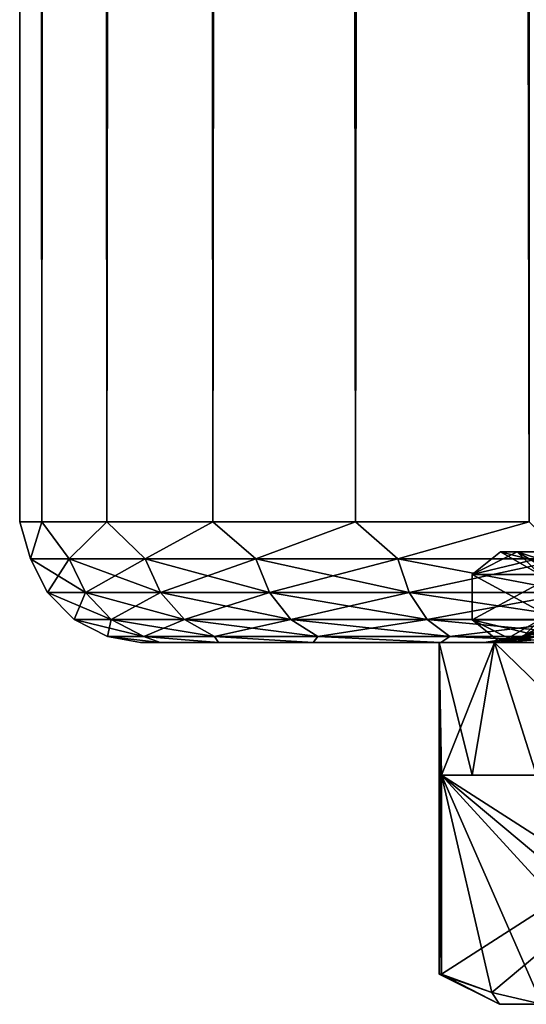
# Model space of a CAD drawing. Extents: x -54 to 446, y -6 to 1844.
# Tile 2 of 196: x -19 to -11, y -6 to 10. Entities that reach past the tile are written whole.
import ezdxf

# ---------------------------------------------------------------- set-up
doc = ezdxf.new("R2010")
doc.units = 0
doc.header["$LTSCALE"] = 52.148148
for name, color, linetype in [('109', 7, 'CONTINUOUS'), ('112', 7, 'CONTINUOUS'), ('115', 7, 'CONTINUOUS'), ('122', 7, 'CONTINUOUS'), ('123', 7, 'CONTINUOUS'), ('736', 7, 'CONTINUOUS'), ('737', 7, 'CONTINUOUS'), ('738', 7, 'CONTINUOUS'), ('742', 7, 'CONTINUOUS'), ('743', 7, 'CONTINUOUS'), ('748', 7, 'CONTINUOUS'), ('749', 7, 'CONTINUOUS'), ('755', 7, 'CONTINUOUS'), ('758', 7, 'CONTINUOUS'), ('759', 7, 'CONTINUOUS')]:
    doc.layers.add(name, color=color, linetype=linetype)

msp = doc.modelspace()

# ---------------------------------------------------------------- linework, layer by layer
at = {"layer": '109', "color": 7, "linetype": 'CONTINUOUS'}
for points in [[(-16.673, 0, 3.317), (-17, 0, 0), (-16.673, 0, -3.317), (-16.673, 0, 3.317)], [(-15.706, 0, 6.506), (-16.673, 0, 3.317), (-15.706, 0, -6.506), (-15.706, 0, 6.506)], [(-16.673, 0, 3.317), (-16.673, 0, -3.317), (-15.706, 0, -6.506), (-16.673, 0, 3.317)], [(-14.135, 0, 9.445), (-15.706, 0, 6.506), (-14.135, 0, -9.445), (-14.135, 0, 9.445)], [(-15.706, 0, 6.506), (-15.706, 0, -6.506), (-14.135, 0, -9.445), (-15.706, 0, 6.506)], [(-12.021, 0, 12.021), (-14.135, 0, 9.445), (-12.021, 0, -12.021), (-12.021, 0, 12.021)], [(-14.135, 0, 9.445), (-14.135, 0, -9.445), (-12.021, 0, -12.021), (-14.135, 0, 9.445)], [(-9.445, 0, 14.135), (-12.021, 0, 12.021), (-10.181, 0, 4.903), (-9.445, 0, 14.135)], [(-12.021, 0, 12.021), (-12.021, 0, -12.021), (-11.3, 0), (-12.021, 0, 12.021)], [(-10.181, 0, 4.903), (-12.021, 0, 12.021), (-11.017, 0, 2.514), (-10.181, 0, 4.903)], [(-11.017, 0, 2.514), (-12.021, 0, 12.021), (-11.3, 0), (-11.017, 0, 2.514)], [(-12.021, 0, -12.021), (-9.445, 0, -14.135), (-11.017, 0, -2.514), (-12.021, 0, -12.021)], [(-11.3, 0), (-12.021, 0, -12.021), (-11.017, 0, -2.514), (-11.3, 0)], [(-11.017, 0, -2.514), (-9.445, 0, -14.135), (-10.181, 0, -4.903), (-11.017, 0, -2.514)]]:
    msp.add_3dface(points, dxfattribs=at)
at = {"layer": '112', "color": 7, "linetype": 'CONTINUOUS'}
for points in [[(-19, 1758), (-18.635, 1758, -3.707), (-19, 2), (-19, 1758)], [(-19, 2), (-18.635, 1758, -3.707), (-18.635, 2, -3.707), (-19, 2)], [(-18.635, 1758, 3.707), (-19, 1758), (-18.635, 2, 3.707), (-18.635, 1758, 3.707)], [(-18.635, 2, 3.707), (-19, 1758), (-19, 2), (-18.635, 2, 3.707)], [(-18.635, 1758, -3.707), (-17.554, 1758, -7.271), (-18.635, 2, -3.707), (-18.635, 1758, -3.707)], [(-18.635, 2, -3.707), (-17.554, 1758, -7.271), (-17.554, 2, -7.271), (-18.635, 2, -3.707)], [(-17.554, 1758, 7.271), (-18.635, 1758, 3.707), (-17.554, 2, 7.271), (-17.554, 1758, 7.271)], [(-17.554, 2, 7.271), (-18.635, 1758, 3.707), (-18.635, 2, 3.707), (-17.554, 2, 7.271)], [(-17.554, 1758, -7.271), (-15.798, 1758, -10.556), (-17.554, 2, -7.271), (-17.554, 1758, -7.271)], [(-17.554, 2, -7.271), (-15.798, 1758, -10.556), (-15.798, 2, -10.556), (-17.554, 2, -7.271)], [(-15.798, 1758, 10.556), (-17.554, 1758, 7.271), (-15.798, 2, 10.556), (-15.798, 1758, 10.556)], [(-15.798, 2, 10.556), (-17.554, 1758, 7.271), (-17.554, 2, 7.271), (-15.798, 2, 10.556)], [(-15.798, 1758, -10.556), (-13.435, 1758, -13.435), (-15.798, 2, -10.556), (-15.798, 1758, -10.556)], [(-15.798, 2, -10.556), (-13.435, 1758, -13.435), (-13.435, 2, -13.435), (-15.798, 2, -10.556)], [(-13.435, 1758, 13.435), (-15.798, 1758, 10.556), (-13.435, 2, 13.435), (-13.435, 1758, 13.435)], [(-13.435, 2, 13.435), (-15.798, 1758, 10.556), (-15.798, 2, 10.556), (-13.435, 2, 13.435)], [(-13.435, 1758, -13.435), (-10.556, 1758, -15.798), (-13.435, 2, -13.435), (-13.435, 1758, -13.435)], [(-13.435, 2, -13.435), (-10.556, 1758, -15.798), (-10.556, 2, -15.798), (-13.435, 2, -13.435)], [(-10.556, 1758, 15.798), (-13.435, 1758, 13.435), (-10.556, 2, 15.798), (-10.556, 1758, 15.798)], [(-10.556, 2, 15.798), (-13.435, 1758, 13.435), (-13.435, 2, 13.435), (-10.556, 2, 15.798)]]:
    msp.add_3dface(points, dxfattribs=at)
at = {"layer": '115', "color": 7, "linetype": 'CONTINUOUS'}
for points in [[(-18.635, 2, 3.707), (-19, 2), (-18.822, 1.384, 1.744), (-18.635, 2, 3.707)], [(-19, 2), (-18.635, 2, -3.707), (-18.822, 1.384, -1.744), (-19, 2)], [(-19, 2), (-18.822, 1.384, -1.744), (-18.822, 1.384, 1.744), (-19, 2)], [(-18.635, 2, 3.707), (-18.822, 1.384, 1.744), (-18.181, 1.384, 5.173), (-18.635, 2, 3.707)], [(-18.635, 2, -3.707), (-18.181, 1.384, -5.173), (-18.822, 1.384, -1.744), (-18.635, 2, -3.707)], [(-17.554, 2, 7.271), (-18.635, 2, 3.707), (-18.181, 1.384, 5.173), (-17.554, 2, 7.271)], [(-18.635, 2, -3.707), (-17.554, 2, -7.271), (-18.181, 1.384, -5.173), (-18.635, 2, -3.707)], [(-17.554, 2, 7.271), (-18.181, 1.384, 5.173), (-16.921, 1.384, 8.426), (-17.554, 2, 7.271)], [(-17.554, 2, -7.271), (-16.921, 1.384, -8.426), (-18.181, 1.384, -5.173), (-17.554, 2, -7.271)], [(-15.798, 2, 10.556), (-17.554, 2, 7.271), (-16.921, 1.384, 8.426), (-15.798, 2, 10.556)], [(-17.554, 2, -7.271), (-15.798, 2, -10.556), (-16.921, 1.384, -8.426), (-17.554, 2, -7.271)], [(-15.798, 2, 10.556), (-16.921, 1.384, 8.426), (-15.085, 1.384, 11.391), (-15.798, 2, 10.556)], [(-15.798, 2, -10.556), (-15.085, 1.384, -11.391), (-16.921, 1.384, -8.426), (-15.798, 2, -10.556)], [(-13.435, 2, 13.435), (-15.798, 2, 10.556), (-15.085, 1.384, 11.391), (-13.435, 2, 13.435)], [(-15.798, 2, -10.556), (-13.435, 2, -13.435), (-15.085, 1.384, -11.391), (-15.798, 2, -10.556)], [(-13.435, 2, 13.435), (-15.085, 1.384, 11.391), (-12.735, 1.384, 13.969), (-13.435, 2, 13.435)], [(-13.435, 2, -13.435), (-12.735, 1.384, -13.969), (-15.085, 1.384, -11.391), (-13.435, 2, -13.435)], [(-10.556, 2, 15.798), (-13.435, 2, 13.435), (-12.735, 1.384, 13.969), (-10.556, 2, 15.798)], [(-13.435, 2, -13.435), (-10.556, 2, -15.798), (-12.735, 1.384, -13.969), (-13.435, 2, -13.435)], [(-10.556, 2, 15.798), (-12.735, 1.384, 13.969), (-9.951, 1.384, 16.071), (-10.556, 2, 15.798)], [(-10.556, 2, -15.798), (-9.951, 1.384, -16.071), (-12.735, 1.384, -13.969), (-10.556, 2, -15.798)], [(-18.539, 0.825, -1.718), (-18.539, 0.825, 1.718), (-18.822, 1.384, -1.744), (-18.539, 0.825, -1.718)], [(-18.181, 1.384, -5.173), (-18.539, 0.825, -1.718), (-18.822, 1.384, -1.744), (-18.181, 1.384, -5.173)], [(-18.539, 0.825, 1.718), (-17.908, 0.825, 5.095), (-18.822, 1.384, 1.744), (-18.539, 0.825, 1.718)], [(-18.822, 1.384, -1.744), (-18.539, 0.825, 1.718), (-18.822, 1.384, 1.744), (-18.822, 1.384, -1.744)], [(-18.822, 1.384, 1.744), (-17.908, 0.825, 5.095), (-18.181, 1.384, 5.173), (-18.822, 1.384, 1.744)], [(-17.908, 0.825, -5.095), (-18.539, 0.825, -1.718), (-18.181, 1.384, -5.173), (-17.908, 0.825, -5.095)], [(-16.921, 1.384, -8.426), (-17.908, 0.825, -5.095), (-18.181, 1.384, -5.173), (-16.921, 1.384, -8.426)], [(-17.908, 0.825, 5.095), (-16.667, 0.825, 8.299), (-18.181, 1.384, 5.173), (-17.908, 0.825, 5.095)], [(-18.181, 1.384, 5.173), (-16.667, 0.825, 8.299), (-16.921, 1.384, 8.426), (-18.181, 1.384, 5.173)], [(-16.667, 0.825, -8.299), (-17.908, 0.825, -5.095), (-16.921, 1.384, -8.426), (-16.667, 0.825, -8.299)], [(-15.085, 1.384, -11.391), (-16.667, 0.825, -8.299), (-16.921, 1.384, -8.426), (-15.085, 1.384, -11.391)], [(-16.667, 0.825, 8.299), (-14.858, 0.825, 11.22), (-16.921, 1.384, 8.426), (-16.667, 0.825, 8.299)], [(-16.921, 1.384, 8.426), (-14.858, 0.825, 11.22), (-15.085, 1.384, 11.391), (-16.921, 1.384, 8.426)], [(-14.858, 0.825, -11.22), (-16.667, 0.825, -8.299), (-15.085, 1.384, -11.391), (-14.858, 0.825, -11.22)], [(-12.735, 1.384, -13.969), (-14.858, 0.825, -11.22), (-15.085, 1.384, -11.391), (-12.735, 1.384, -13.969)], [(-14.858, 0.825, 11.22), (-12.543, 0.825, 13.759), (-15.085, 1.384, 11.391), (-14.858, 0.825, 11.22)], [(-15.085, 1.384, 11.391), (-12.543, 0.825, 13.759), (-12.735, 1.384, 13.969), (-15.085, 1.384, 11.391)], [(-12.543, 0.825, -13.759), (-14.858, 0.825, -11.22), (-12.735, 1.384, -13.969), (-12.543, 0.825, -13.759)], [(-9.951, 1.384, -16.071), (-12.543, 0.825, -13.759), (-12.735, 1.384, -13.969), (-9.951, 1.384, -16.071)], [(-12.543, 0.825, 13.759), (-9.802, 0.825, 15.83), (-12.735, 1.384, 13.969), (-12.543, 0.825, 13.759)], [(-12.735, 1.384, 13.969), (-9.802, 0.825, 15.83), (-9.951, 1.384, 16.071), (-12.735, 1.384, 13.969)], [(-9.802, 0.825, -15.83), (-12.543, 0.825, -13.759), (-9.951, 1.384, -16.071), (-9.802, 0.825, -15.83)], [(-18.099, 0.382, -1.677), (-18.099, 0.382, 1.677), (-18.539, 0.825, -1.718), (-18.099, 0.382, -1.677)], [(-17.908, 0.825, -5.095), (-18.099, 0.382, -1.677), (-18.539, 0.825, -1.718), (-17.908, 0.825, -5.095)], [(-18.099, 0.382, 1.677), (-17.482, 0.382, 4.974), (-18.539, 0.825, 1.718), (-18.099, 0.382, 1.677)], [(-18.539, 0.825, -1.718), (-18.099, 0.382, 1.677), (-18.539, 0.825, 1.718), (-18.539, 0.825, -1.718)], [(-18.539, 0.825, 1.718), (-17.482, 0.382, 4.974), (-17.908, 0.825, 5.095), (-18.539, 0.825, 1.718)], [(-17.482, 0.382, -4.974), (-18.099, 0.382, -1.677), (-17.908, 0.825, -5.095), (-17.482, 0.382, -4.974)], [(-16.667, 0.825, -8.299), (-17.482, 0.382, -4.974), (-17.908, 0.825, -5.095), (-16.667, 0.825, -8.299)], [(-17.482, 0.382, 4.974), (-16.271, 0.382, 8.102), (-17.908, 0.825, 5.095), (-17.482, 0.382, 4.974)], [(-17.908, 0.825, 5.095), (-16.271, 0.382, 8.102), (-16.667, 0.825, 8.299), (-17.908, 0.825, 5.095)], [(-16.271, 0.382, -8.102), (-17.482, 0.382, -4.974), (-16.667, 0.825, -8.299), (-16.271, 0.382, -8.102)], [(-14.858, 0.825, -11.22), (-16.271, 0.382, -8.102), (-16.667, 0.825, -8.299), (-14.858, 0.825, -11.22)], [(-16.271, 0.382, 8.102), (-14.505, 0.382, 10.954), (-16.667, 0.825, 8.299), (-16.271, 0.382, 8.102)], [(-16.667, 0.825, 8.299), (-14.505, 0.382, 10.954), (-14.858, 0.825, 11.22), (-16.667, 0.825, 8.299)], [(-14.505, 0.382, -10.954), (-16.271, 0.382, -8.102), (-14.858, 0.825, -11.22), (-14.505, 0.382, -10.954)], [(-12.543, 0.825, -13.759), (-14.505, 0.382, -10.954), (-14.858, 0.825, -11.22), (-12.543, 0.825, -13.759)], [(-14.505, 0.382, 10.954), (-12.245, 0.382, 13.432), (-14.858, 0.825, 11.22), (-14.505, 0.382, 10.954)], [(-14.858, 0.825, 11.22), (-12.245, 0.382, 13.432), (-12.543, 0.825, 13.759), (-14.858, 0.825, 11.22)], [(-12.245, 0.382, -13.432), (-14.505, 0.382, -10.954), (-12.543, 0.825, -13.759), (-12.245, 0.382, -13.432)], [(-9.802, 0.825, -15.83), (-12.245, 0.382, -13.432), (-12.543, 0.825, -13.759), (-9.802, 0.825, -15.83)], [(-12.245, 0.382, 13.432), (-9.568, 0.382, 15.454), (-12.543, 0.825, 13.759), (-12.245, 0.382, 13.432)], [(-12.543, 0.825, 13.759), (-9.568, 0.382, 15.454), (-9.802, 0.825, 15.83), (-12.543, 0.825, 13.759)], [(-9.568, 0.382, -15.454), (-12.245, 0.382, -13.432), (-9.802, 0.825, -15.83), (-9.568, 0.382, -15.454)], [(-17.543, 0.098, -1.626), (-17.543, 0.098, 1.626), (-18.099, 0.382, -1.677), (-17.543, 0.098, -1.626)], [(-17.482, 0.382, -4.974), (-17.543, 0.098, -1.626), (-18.099, 0.382, -1.677), (-17.482, 0.382, -4.974)], [(-17.543, 0.098, 1.626), (-16.945, 0.098, 4.821), (-18.099, 0.382, 1.677), (-17.543, 0.098, 1.626)], [(-18.099, 0.382, -1.677), (-17.543, 0.098, 1.626), (-18.099, 0.382, 1.677), (-18.099, 0.382, -1.677)], [(-18.099, 0.382, 1.677), (-16.945, 0.098, 4.821), (-17.482, 0.382, 4.974), (-18.099, 0.382, 1.677)], [(-16.945, 0.098, -4.821), (-17.543, 0.098, -1.626), (-17.482, 0.382, -4.974), (-16.945, 0.098, -4.821)], [(-16.271, 0.382, -8.102), (-16.945, 0.098, -4.821), (-17.482, 0.382, -4.974), (-16.271, 0.382, -8.102)], [(-16.945, 0.098, 4.821), (-15.771, 0.098, 7.853), (-17.482, 0.382, 4.974), (-16.945, 0.098, 4.821)], [(-17.482, 0.382, 4.974), (-15.771, 0.098, 7.853), (-16.271, 0.382, 8.102), (-17.482, 0.382, 4.974)], [(-15.771, 0.098, -7.853), (-16.945, 0.098, -4.821), (-16.271, 0.382, -8.102), (-15.771, 0.098, -7.853)], [(-14.505, 0.382, -10.954), (-15.771, 0.098, -7.853), (-16.271, 0.382, -8.102), (-14.505, 0.382, -10.954)], [(-15.771, 0.098, 7.853), (-14.059, 0.098, 10.617), (-16.271, 0.382, 8.102), (-15.771, 0.098, 7.853)], [(-16.271, 0.382, 8.102), (-14.059, 0.098, 10.617), (-14.505, 0.382, 10.954), (-16.271, 0.382, 8.102)], [(-14.059, 0.098, -10.617), (-15.771, 0.098, -7.853), (-14.505, 0.382, -10.954), (-14.059, 0.098, -10.617)], [(-12.245, 0.382, -13.432), (-14.059, 0.098, -10.617), (-14.505, 0.382, -10.954), (-12.245, 0.382, -13.432)], [(-14.059, 0.098, 10.617), (-11.869, 0.098, 13.02), (-14.505, 0.382, 10.954), (-14.059, 0.098, 10.617)], [(-14.505, 0.382, 10.954), (-11.869, 0.098, 13.02), (-12.245, 0.382, 13.432), (-14.505, 0.382, 10.954)], [(-11.869, 0.098, -13.02), (-14.059, 0.098, -10.617), (-12.245, 0.382, -13.432), (-11.869, 0.098, -13.02)], [(-9.568, 0.382, -15.454), (-11.869, 0.098, -13.02), (-12.245, 0.382, -13.432), (-9.568, 0.382, -15.454)], [(-11.869, 0.098, 13.02), (-9.275, 0.098, 14.979), (-12.245, 0.382, 13.432), (-11.869, 0.098, 13.02)], [(-12.245, 0.382, 13.432), (-9.275, 0.098, 14.979), (-9.568, 0.382, 15.454), (-12.245, 0.382, 13.432)], [(-9.275, 0.098, -14.979), (-11.869, 0.098, -13.02), (-9.568, 0.382, -15.454), (-9.275, 0.098, -14.979)], [(-17, 0, 0), (-16.673, 0, 3.317), (-17.543, 0.098, 1.626), (-17, 0, 0)], [(-17.543, 0.098, 1.626), (-16.673, 0, 3.317), (-16.945, 0.098, 4.821), (-17.543, 0.098, 1.626)], [(-16.673, 0, -3.317), (-17, 0, 0), (-17.543, 0.098, -1.626), (-16.673, 0, -3.317)], [(-17.543, 0.098, -1.626), (-17, 0, 0), (-17.543, 0.098, 1.626), (-17.543, 0.098, -1.626)], [(-16.945, 0.098, -4.821), (-16.673, 0, -3.317), (-17.543, 0.098, -1.626), (-16.945, 0.098, -4.821)], [(-16.673, 0, 3.317), (-15.706, 0, 6.506), (-16.945, 0.098, 4.821), (-16.673, 0, 3.317)], [(-16.945, 0.098, 4.821), (-15.706, 0, 6.506), (-15.771, 0.098, 7.853), (-16.945, 0.098, 4.821)], [(-15.706, 0, -6.506), (-16.673, 0, -3.317), (-16.945, 0.098, -4.821), (-15.706, 0, -6.506)], [(-15.771, 0.098, -7.853), (-15.706, 0, -6.506), (-16.945, 0.098, -4.821), (-15.771, 0.098, -7.853)], [(-15.706, 0, 6.506), (-14.135, 0, 9.445), (-15.771, 0.098, 7.853), (-15.706, 0, 6.506)], [(-15.771, 0.098, 7.853), (-14.135, 0, 9.445), (-14.059, 0.098, 10.617), (-15.771, 0.098, 7.853)], [(-14.135, 0, -9.445), (-15.706, 0, -6.506), (-15.771, 0.098, -7.853), (-14.135, 0, -9.445)], [(-14.059, 0.098, -10.617), (-14.135, 0, -9.445), (-15.771, 0.098, -7.853), (-14.059, 0.098, -10.617)], [(-14.135, 0, 9.445), (-12.021, 0, 12.021), (-14.059, 0.098, 10.617), (-14.135, 0, 9.445)], [(-12.021, 0, -12.021), (-14.135, 0, -9.445), (-14.059, 0.098, -10.617), (-12.021, 0, -12.021)], [(-14.059, 0.098, 10.617), (-12.021, 0, 12.021), (-11.869, 0.098, 13.02), (-14.059, 0.098, 10.617)], [(-11.869, 0.098, -13.02), (-12.021, 0, -12.021), (-14.059, 0.098, -10.617), (-11.869, 0.098, -13.02)], [(-12.021, 0, 12.021), (-9.445, 0, 14.135), (-11.869, 0.098, 13.02), (-12.021, 0, 12.021)], [(-9.445, 0, -14.135), (-12.021, 0, -12.021), (-11.869, 0.098, -13.02), (-9.445, 0, -14.135)], [(-11.869, 0.098, 13.02), (-9.445, 0, 14.135), (-9.275, 0.098, 14.979), (-11.869, 0.098, 13.02)], [(-9.275, 0.098, -14.979), (-9.445, 0, -14.135), (-11.869, 0.098, -13.02), (-9.275, 0.098, -14.979)]]:
    msp.add_3dface(points, dxfattribs=at)
at = {"layer": '122', "color": 7, "linetype": 'CONTINUOUS'}
for points in [[(-10.682, 0.098), (-10.124, 0.382), (-9.903, 0.382, 2.105), (-10.682, 0.098)], [(-10.449, 0.098, 2.221), (-10.682, 0.098), (-9.903, 0.382, 2.105), (-10.449, 0.098, 2.221)], [(-11.017, 0, 2.514), (-11.3, 0), (-10.449, 0.098, 2.221), (-11.017, 0, 2.514)], [(-11.3, 0), (-10.682, 0.098), (-10.449, 0.098, 2.221), (-11.3, 0)], [(-10.181, 0, 4.903), (-11.017, 0, 2.514), (-9.758, 0.098, 4.345), (-10.181, 0, 4.903)], [(-9.758, 0.098, 4.345), (-11.017, 0, 2.514), (-10.449, 0.098, 2.221), (-9.758, 0.098, 4.345)]]:
    msp.add_3dface(points, dxfattribs=at)
at = {"layer": '123', "color": 7, "linetype": 'CONTINUOUS'}
for points in [[(-10.682, 0.098), (-10.449, 0.098, -2.221), (-10.124, 0.382), (-10.682, 0.098)], [(-11.3, 0), (-11.017, 0, -2.514), (-10.682, 0.098), (-11.3, 0)], [(-11.017, 0, -2.514), (-10.181, 0, -4.903), (-9.758, 0.098, -4.345), (-11.017, 0, -2.514)], [(-10.682, 0.098), (-11.017, 0, -2.514), (-10.449, 0.098, -2.221), (-10.682, 0.098)], [(-10.449, 0.098, -2.221), (-11.017, 0, -2.514), (-9.758, 0.098, -4.345), (-10.449, 0.098, -2.221)]]:
    msp.add_3dface(points, dxfattribs=at)
at = {"layer": '736', "color": 7, "linetype": 'CONTINUOUS'}
for points in [[(-10.28, 0), (-9.262, 0, -4.46), (-12.05, 0), (-10.28, 0)], [(-11.133, 0, 4.611), (-10.28, 0), (-12.05, 0), (-11.133, 0, 4.611)], [(-12.05, 0), (-9.262, 0, -4.46), (-11.133, 0, -4.611), (-12.05, 0)], [(-10.28, 0), (-11.133, 0, 4.611), (-9.262, 0, 4.46), (-10.28, 0)], [(-9.262, 0, -4.46), (-6.409, 0, -8.037), (-11.133, 0, -4.611), (-9.262, 0, -4.46)], [(-11.133, 0, -4.611), (-6.409, 0, -8.037), (-8.521, 0, -8.521), (-11.133, 0, -4.611)], [(-11.133, 0, 4.611), (-8.521, 0, 8.521), (-6.409, 0, 8.037), (-11.133, 0, 4.611)], [(-9.262, 0, 4.46), (-11.133, 0, 4.611), (-6.409, 0, 8.037), (-9.262, 0, 4.46)]]:
    msp.add_3dface(points, dxfattribs=at)
at = {"layer": '737', "color": 7, "linetype": 'CONTINUOUS'}
for points in [[(-12.05, 0), (-11.133, 0, -4.611), (-12.008, -2.2, -1.001), (-12.05, 0)], [(-12.05, -5.5), (-12.05, 0), (-12.008, -2.2, -1.001), (-12.05, -5.5)], [(-12.008, -2.2, -1.001), (-11.133, 0, -4.611), (-11.5, -2.2, -3.6), (-12.008, -2.2, -1.001)], [(-11.5, -2.2, -3.6), (-11.133, 0, -4.611), (-10.436, -2.2, -6.025), (-11.5, -2.2, -3.6)], [(-11.133, 0, -4.611), (-8.521, 0, -8.521), (-10.436, -2.2, -6.025), (-11.133, 0, -4.611)], [(-12.04, -5.5, -0.501), (-12.05, -5.5), (-12.008, -2.2, -1.001), (-12.04, -5.5, -0.501)], [(-12.008, -5.5, -1.001), (-12.04, -5.5, -0.501), (-12.008, -2.2, -1.001), (-12.008, -5.5, -1.001)]]:
    msp.add_3dface(points, dxfattribs=at)
at = {"layer": '738', "color": 7, "linetype": 'CONTINUOUS'}
msp.add_3dface([(-11.05, -6), (-10.347, -6, -3.879), (-10.347, -6, 3.879), (-11.05, -6)], dxfattribs=at)
at = {"layer": '742', "color": 7, "linetype": 'CONTINUOUS'}
for points in [[(-11.133, 0, 4.611), (-12.05, 0), (-11.5, -2.2, 3.6), (-11.133, 0, 4.611)], [(-12.05, 0), (-12.05, -5.5), (-12.04, -5.5, 0.501), (-12.05, 0)], [(-11.5, -2.2, 3.6), (-12.05, 0), (-12.008, -2.2, 1.001), (-11.5, -2.2, 3.6)], [(-12.008, -2.2, 1.001), (-12.05, 0), (-12.008, -5.5, 1.001), (-12.008, -2.2, 1.001)], [(-12.008, -5.5, 1.001), (-12.05, 0), (-12.04, -5.5, 0.501), (-12.008, -5.5, 1.001)], [(-10.436, -2.2, 6.025), (-11.133, 0, 4.611), (-11.5, -2.2, 3.6), (-10.436, -2.2, 6.025)], [(-8.521, 0, 8.521), (-11.133, 0, 4.611), (-8.867, -2.2, 8.159), (-8.521, 0, 8.521)], [(-8.867, -2.2, 8.159), (-11.133, 0, 4.611), (-10.436, -2.2, 6.025), (-8.867, -2.2, 8.159)]]:
    msp.add_3dface(points, dxfattribs=at)
at = {"layer": '743', "color": 7, "linetype": 'CONTINUOUS'}
for points in [[(-12.008, -2.2, -1.001), (-11.5, -2.2, -3.6), (-10.436, -2.2, -6.025), (-12.008, -2.2, -1.001)], [(-12.008, -2.2, -1.001), (-10.436, -2.2, -6.025), (-8.867, -2.2, -8.159), (-12.008, -2.2, -1.001)], [(-12.008, -2.2, -1.001), (-8.867, -2.2, -8.159), (-6.871, -2.2, -9.899), (-12.008, -2.2, -1.001)], [(-6.871, -2.2, 9.899), (-11.5, -2.2, 3.6), (-12.008, -2.2, 1.001), (-6.871, -2.2, 9.899)], [(-6.871, -2.2, 9.899), (-10.436, -2.2, 6.025), (-11.5, -2.2, 3.6), (-6.871, -2.2, 9.899)]]:
    msp.add_3dface(points, dxfattribs=at)
at = {"layer": '748', "color": 7, "linetype": 'CONTINUOUS'}
for points in [[(-12.008, -5.5, -1.001), (-12.008, -2.2, -1.001), (-6.871, -2.2, -9.899), (-12.008, -5.5, -1.001)], [(-12.008, -5.5, -1.001), (-6.871, -2.2, -9.899), (-11.174, -5.806, -2.446), (-12.008, -5.5, -1.001)], [(-6.871, -2.2, -9.899), (-10.347, -6, -3.879), (-11.174, -5.806, -2.446), (-6.871, -2.2, -9.899)]]:
    msp.add_3dface(points, dxfattribs=at)
at = {"layer": '749', "color": 7, "linetype": 'CONTINUOUS'}
for points in [[(-10.347, -6, 3.879), (-8.532, -6, 7.021), (-12.008, -2.2, 1.001), (-10.347, -6, 3.879)], [(-10.347, -6, 3.879), (-12.008, -2.2, 1.001), (-11.174, -5.806, 2.446), (-10.347, -6, 3.879)], [(-12.008, -2.2, 1.001), (-8.532, -6, 7.021), (-7.705, -5.806, 8.454), (-12.008, -2.2, 1.001)], [(-6.871, -5.5, 9.899), (-6.871, -2.2, 9.899), (-12.008, -2.2, 1.001), (-6.871, -5.5, 9.899)], [(-6.871, -5.5, 9.899), (-12.008, -2.2, 1.001), (-7.705, -5.806, 8.454), (-6.871, -5.5, 9.899)], [(-12.008, -2.2, 1.001), (-12.008, -5.5, 1.001), (-11.174, -5.806, 2.446), (-12.008, -2.2, 1.001)]]:
    msp.add_3dface(points, dxfattribs=at)
at = {"layer": '755', "color": 7, "linetype": 'CONTINUOUS'}
for points in [[(-12.05, -5.5), (-12.04, -5.5, -0.501), (-11.05, -6), (-12.05, -5.5)], [(-12.05, -5.5), (-11.05, -6), (-11.174, -5.806, 2.446), (-12.05, -5.5)], [(-12.04, -5.5, 0.501), (-12.05, -5.5), (-11.174, -5.806, 2.446), (-12.04, -5.5, 0.501)], [(-12.04, -5.5, -0.501), (-12.008, -5.5, -1.001), (-11.05, -6), (-12.04, -5.5, -0.501)], [(-12.008, -5.5, 1.001), (-12.04, -5.5, 0.501), (-11.174, -5.806, 2.446), (-12.008, -5.5, 1.001)], [(-11.05, -6), (-12.008, -5.5, -1.001), (-11.174, -5.806, -2.446), (-11.05, -6)], [(-10.347, -6, -3.879), (-11.05, -6), (-11.174, -5.806, -2.446), (-10.347, -6, -3.879)], [(-11.05, -6), (-10.347, -6, 3.879), (-11.174, -5.806, 2.446), (-11.05, -6)]]:
    msp.add_3dface(points, dxfattribs=at)
at = {"layer": '758', "color": 7, "linetype": 'CONTINUOUS'}
for points in [[(-11.502, 1.126, 2.028), (-10.114, 1.126, 5.84), (-10.753, 1.5, 2.454), (-11.502, 1.126, 2.028)], [(-11.502, 1.126, -2.028), (-11.502, 1.126, 2.028), (-11.03, 1.5), (-11.502, 1.126, -2.028)], [(-11.03, 1.5), (-11.502, 1.126, 2.028), (-10.753, 1.5, 2.454), (-11.03, 1.5)], [(-10.114, 1.126, -5.84), (-11.502, 1.126, -2.028), (-9.938, 1.5, -4.786), (-10.114, 1.126, -5.84)], [(-9.938, 1.5, -4.786), (-11.502, 1.126, -2.028), (-10.753, 1.5, -2.454), (-9.938, 1.5, -4.786)], [(-10.753, 1.5, -2.454), (-11.502, 1.126, -2.028), (-11.03, 1.5), (-10.753, 1.5, -2.454)], [(-10.753, 1.5, 2.454), (-10.114, 1.126, 5.84), (-9.938, 1.5, 4.786), (-10.753, 1.5, 2.454)], [(-10.114, 1.126, 5.84), (-11.502, 1.126, 2.028), (-10.115, 0.375, 5.84), (-10.114, 1.126, 5.84)], [(-11.502, 1.126, 2.028), (-11.502, 1.126, -2.028), (-11.502, 0.375, 2.028), (-11.502, 1.126, 2.028)], [(-10.115, 0.375, 5.84), (-11.502, 1.126, 2.028), (-11.502, 0.375, 2.028), (-10.115, 0.375, 5.84)], [(-11.502, 1.126, -2.028), (-10.114, 1.126, -5.84), (-11.502, 0.375, -2.028), (-11.502, 1.126, -2.028)], [(-11.502, 0.375, 2.028), (-11.502, 1.126, -2.028), (-11.502, 0.375, -2.028), (-11.502, 0.375, 2.028)], [(-11.502, 0.375, -2.028), (-10.114, 1.126, -5.84), (-10.115, 0.375, -5.84), (-11.502, 0.375, -2.028)], [(-10.115, 0.375, 5.84), (-11.502, 0.375, 2.028), (-9.938, 0, 4.786), (-10.115, 0.375, 5.84)], [(-11.502, 0.375, 2.028), (-11.502, 0.375, -2.028), (-11.03, 0), (-11.502, 0.375, 2.028)], [(-9.938, 0, 4.786), (-11.502, 0.375, 2.028), (-10.753, 0, 2.454), (-9.938, 0, 4.786)], [(-10.753, 0, 2.454), (-11.502, 0.375, 2.028), (-11.03, 0), (-10.753, 0, 2.454)], [(-11.502, 0.375, -2.028), (-10.115, 0.375, -5.84), (-10.753, 0, -2.454), (-11.502, 0.375, -2.028)], [(-11.03, 0), (-11.502, 0.375, -2.028), (-10.753, 0, -2.454), (-11.03, 0)], [(-10.753, 0, -2.454), (-10.115, 0.375, -5.84), (-9.938, 0, -4.786), (-10.753, 0, -2.454)]]:
    msp.add_3dface(points, dxfattribs=at)
at = {"layer": '759', "color": 7, "linetype": 'CONTINUOUS'}
for points in [[(-10.753, 1.5, -2.454), (-11.03, 1.5), (-9.59, 1.125, -3.972), (-10.753, 1.5, -2.454)], [(-11.03, 1.5), (-10.753, 1.5, 2.454), (-10.38, 1.125), (-11.03, 1.5)], [(-11.03, 1.5), (-10.38, 1.125), (-9.59, 1.125, -3.972), (-11.03, 1.5)], [(-9.938, 1.5, -4.786), (-10.753, 1.5, -2.454), (-9.59, 1.125, -3.972), (-9.938, 1.5, -4.786)], [(-10.753, 1.5, 2.454), (-9.938, 1.5, 4.786), (-9.59, 1.125, 3.972), (-10.753, 1.5, 2.454)], [(-10.753, 1.5, 2.454), (-9.59, 1.125, 3.972), (-10.38, 1.125), (-10.753, 1.5, 2.454)], [(-10.753, 0, 2.454), (-11.03, 0), (-9.591, 0.374, 3.973), (-10.753, 0, 2.454)], [(-11.03, 0), (-10.753, 0, -2.454), (-10.381, 0.374), (-11.03, 0)], [(-9.591, 0.374, 3.973), (-11.03, 0), (-10.381, 0.374), (-9.591, 0.374, 3.973)], [(-9.938, 0, 4.786), (-10.753, 0, 2.454), (-9.591, 0.374, 3.973), (-9.938, 0, 4.786)], [(-10.753, 0, -2.454), (-9.938, 0, -4.786), (-9.591, 0.374, -3.973), (-10.753, 0, -2.454)], [(-10.381, 0.374), (-10.753, 0, -2.454), (-9.591, 0.374, -3.973), (-10.381, 0.374)]]:
    msp.add_3dface(points, dxfattribs=at)

doc.saveas('drawing.dxf')
